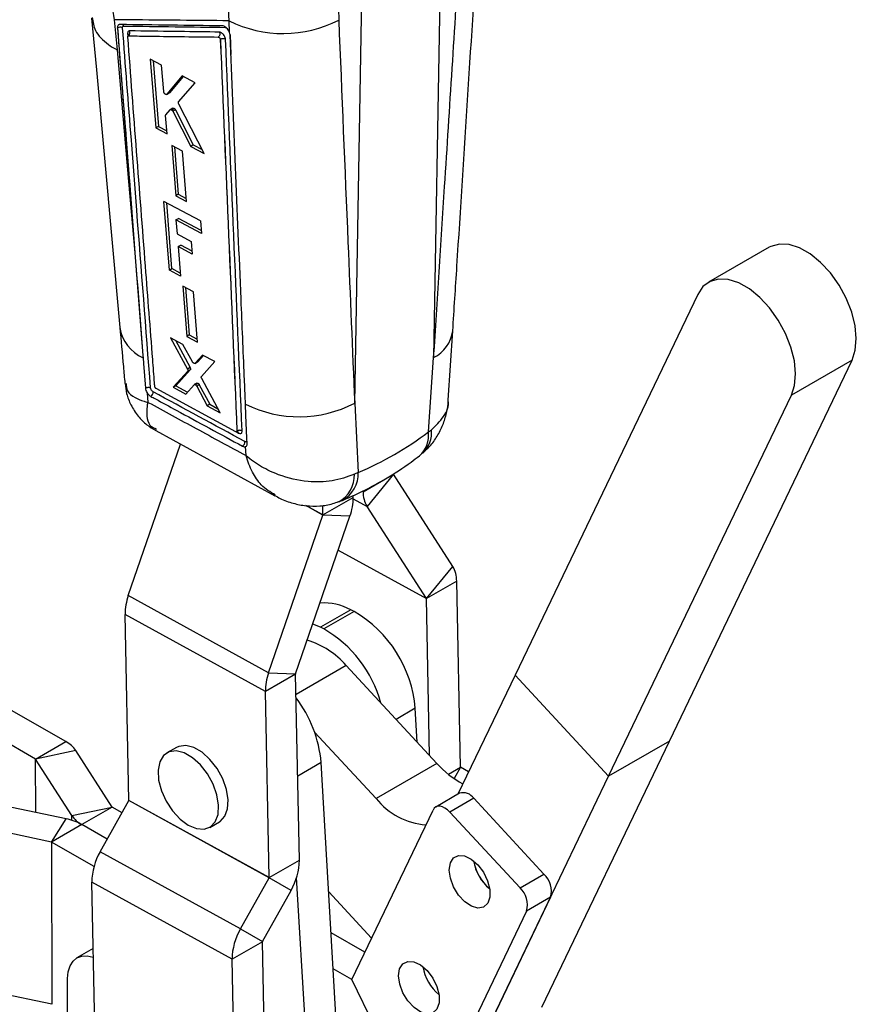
# Model space of a CAD drawing. Extents: x 65 to 748, y 47 to 563.
# Tile 24 of 25: x 625 to 748, y 303 to 449. Entities that reach past the tile are written whole.
import ezdxf

# ---------------------------------------------------------------- set-up
doc = ezdxf.new("R2010")
doc.units = 0
doc.header["$LTSCALE"] = 2
doc.layers.get('0').update_dxf_attribs({"linetype": 'CONTINUOUS'})

msp = doc.modelspace()

# ---------------------------------------------------------------- linework, layer by layer
at = {"color": 7, "linetype": 'CONTINUOUS'}
for p, q in [((686.919087, 461.276381), (685.821185, 398.585415)), ((674.144655, 391.844697), (675.242556, 454.535663)), ((655.573571, 448.381193), (655.290295, 453.280488)), ((671.702671, 452.827462), (671.78276, 448.4865)), ((638.587311, 448.535664), (639.016889, 444.082645)), ((655.641304, 446.633812), (655.573571, 448.381193)), ((639.066912, 447.303197), (639.075384, 447.308087)), ((654.280513, 445.617109), (654.288942, 445.621975)), ((654.288942, 445.621975), (654.289221, 445.62124)), ((655.641304, 446.633812), (655.632273, 446.658814)), ((645.597888, 441.822558), (643.924604, 442.702137)), ((643.924604, 442.702137), (644.731953, 432.537808)), ((644.34401, 442.48167), (645.11715, 432.760178)), ((645.907169, 437.900503), (645.597888, 441.822558)), ((648.641289, 440.220801), (646.364004, 437.50942)), ((648.778834, 440.148317), (646.749278, 437.731835)), ((650.560398, 439.209502), (648.641289, 440.220801)), ((648.121007, 436.375272), (650.560398, 439.209502)), ((646.364004, 437.50942), (646.333635, 437.490027)), ((646.336039, 437.485995), (646.721309, 437.708406)), ((646.749278, 437.731835), (646.364004, 437.50942)), ((646.749278, 437.731835), (646.718905, 437.712439)), ((646.220927, 434.488002), (646.864575, 435.213638)), ((647.275761, 435.456893), (646.890175, 435.234299)), ((647.512377, 435.392726), (647.12674, 435.170102)), ((647.654371, 435.211448), (647.268693, 434.988802)), ((647.654371, 435.21145), (650.290323, 430.020338)), ((651.882991, 428.746779), (648.139705, 436.071849)), ((646.399519, 431.654841), (646.18678, 434.353847)), ((647.268693, 434.988802), (649.903777, 429.797189)), ((645.11715, 432.760178), (644.731951, 432.537809)), ((644.731951, 432.537809), (646.399519, 431.654841)), ((645.117149, 432.760179), (646.364418, 432.100181)), ((647.101136, 429.955275), (647.685321, 422.521117)), ((648.699633, 429.107179), (647.101136, 429.955275)), ((647.522173, 429.731888), (648.071499, 422.744053)), ((650.290323, 430.020338), (649.903777, 429.797189)), ((649.903777, 429.797189), (651.882991, 428.746779)), ((650.290323, 430.020338), (651.582496, 429.334811)), ((649.279807, 421.670641), (648.699633, 429.107179)), ((648.071499, 422.744053), (647.685321, 422.521117)), ((647.685321, 422.521117), (649.279807, 421.670641)), ((648.071499, 422.744053), (649.244864, 422.118552)), ((651.336538, 418.79384), (645.941304, 421.674407)), ((646.745266, 411.509949), (645.941304, 421.674407)), ((647.130375, 411.732268), (646.362268, 421.449648)), ((647.727366, 418.930555), (648.113414, 419.153416)), ((647.727366, 418.930555), (647.888748, 416.874361)), ((651.480819, 416.923256), (647.727366, 418.930555)), ((651.446202, 417.372045), (648.113414, 419.153416)), ((651.336538, 418.79384), (651.480819, 416.923256)), ((647.888748, 416.874361), (649.988106, 415.750275)), ((648.036621, 414.990092), (648.422479, 415.212843)), ((648.036621, 414.990092), (648.378597, 410.631813)), ((650.13458, 413.865197), (648.036621, 414.990092)), ((650.099704, 414.314025), (648.422479, 415.212843)), ((649.988106, 415.750275), (650.13458, 413.865197)), ((735.433084, 414.897381), (726.452828, 409.713189)), ((641.651643, 414.07212), (642.834403, 398.886866)), ((646.745266, 411.509949), (647.130375, 411.732268)), ((648.378597, 410.631813), (646.745266, 411.509949)), ((648.343396, 411.080423), (647.130375, 411.732268)), ((648.728148, 409.156644), (649.311751, 401.722234)), ((650.315045, 408.30185), (648.728148, 409.156644)), ((649.148733, 408.930097), (649.696035, 401.944076)), ((650.894433, 400.864948), (650.315045, 408.30185)), ((724.86628, 407.93608), (697.851079, 351.618732)), ((649.696035, 401.944076), (649.311751, 401.722234)), ((649.696035, 401.944076), (650.859441, 401.314116)), ((687.98043, 392.30302), (688.644799, 402.520833)), ((648.75746, 400.538496), (646.930087, 401.529075)), ((646.930087, 401.529075), (649.440097, 396.874548)), ((647.641012, 401.143702), (649.823311, 397.095773)), ((650.167937, 397.957849), (648.75746, 400.538496)), ((649.311751, 401.722234), (650.894433, 400.864948)), ((642.834403, 398.886866), (642.859588, 398.563963)), ((651.669289, 398.959348), (650.554757, 397.746549)), ((651.789646, 398.894047), (650.938455, 397.968053)), ((653.462188, 397.986612), (651.669289, 398.959348)), ((650.532732, 397.729539), (650.91642, 397.951037)), ((650.938455, 397.968053), (650.554757, 397.746549)), ((650.938455, 397.968053), (650.915054, 397.953343)), ((651.497305, 395.792747), (653.462188, 397.986612)), ((685.036039, 387.589231), (685.821185, 398.585415)), ((720.67023, 341.881419), (747.685429, 398.19878)), ((747.685429, 398.19878), (738.705173, 393.014588)), ((649.463943, 396.553829), (647.320483, 394.207708)), ((649.847083, 396.775011), (647.702833, 394.428434)), ((649.823311, 397.095773), (649.440097, 396.874548)), ((649.847083, 396.775011), (649.463943, 396.553829)), ((649.176097, 393.195921), (650.404678, 394.570171)), ((650.811583, 394.810325), (650.428761, 394.589326)), ((651.016119, 394.768159), (650.633262, 394.54714)), ((651.177097, 394.578257), (650.794255, 394.357247)), ((651.177097, 394.578257), (652.728287, 391.68776)), ((654.268137, 390.418351), (651.523157, 395.470422)), ((643.463006, 393.38333), (643.586992, 391.970098)), ((644.593811, 394.29532), (644.591296, 394.316458)), ((656.560215, 387.620462), (644.802501, 393.992606)), ((647.702833, 394.428434), (647.320483, 394.207708)), ((647.320483, 394.207708), (649.176097, 393.195921)), ((647.702833, 394.428434), (649.433981, 393.484374)), ((650.794255, 394.357247), (652.345937, 391.467034)), ((711.689974, 336.697227), (738.705173, 393.014588)), ((652.728287, 391.68776), (652.345937, 391.467034)), ((652.728287, 391.68776), (653.936439, 391.028828)), ((674.144655, 391.844697), (674.666918, 381.603265)), ((652.345937, 391.467034), (654.268137, 390.418351)), ((644.737238, 387.791748), (662.324615, 378.165515)), ((656.7359, 387.724791), (656.737396, 387.725654)), ((656.737396, 387.725654), (656.737483, 387.725425)), ((685.036039, 387.589231), (685.487494, 387.900107)), ((640.677268, 363.394438), (648.39223, 385.791234)), ((658.078811, 384.096631), (658.027267, 385.42241)), ((631.444626, 341.811079), (557.476106, 384.225813)), ((626.966283, 339.225786), (552.997763, 381.640521)), ((674.666918, 381.603265), (674.10629, 381.329878)), ((675.391503, 378.74776), (679.869846, 381.333052)), ((679.871054, 381.328519), (675.966557, 376.590028)), ((688.651159, 367.713451), (679.871054, 381.328519)), ((669.447711, 375.316482), (673.926054, 377.901774)), ((673.926054, 377.901774), (673.920204, 378.191166)), ((669.447711, 375.316482), (669.418881, 376.74263)), ((684.746662, 362.974956), (675.966557, 376.590028)), ((661.413284, 351.98936), (669.446712, 375.310674)), ((665.417071, 351.81622), (673.450498, 375.137538)), ((673.450498, 375.137538), (669.446712, 375.310674)), ((684.746662, 362.974956), (688.651159, 367.713451)), ((689.226213, 365.555714), (684.74787, 362.970422)), ((689.78253, 338.036033), (689.226213, 365.555714)), ((661.413284, 351.98936), (640.677268, 363.394438)), ((685.217075, 339.759931), (684.74787, 362.970422)), ((673.576286, 361.296248), (669.097943, 358.710956)), ((674.046541, 361.062758), (669.568198, 358.477466)), ((674.046541, 361.062758), (673.576286, 361.296248)), ((660.93773, 349.22512), (640.201715, 360.630194)), ((640.75803, 333.110514), (640.201715, 360.630194)), ((669.097943, 358.710956), (667.961261, 359.202093)), ((669.568198, 358.477466), (669.097943, 358.710956)), ((686.290207, 338.60285), (672.880728, 353.061343)), ((665.416073, 351.810413), (660.93773, 349.22512)), ((661.413284, 351.98936), (665.417071, 351.81622)), ((665.972389, 324.290731), (665.416073, 351.810413)), ((697.851079, 351.618732), (689.417144, 334.03689)), ((711.689974, 336.697227), (697.851079, 351.618732)), ((661.494046, 321.705439), (660.93773, 349.22512)), ((683.397048, 341.722341), (683.10319, 346.743528)), ((677.309951, 333.418658), (668.211114, 343.229293)), ((626.966283, 339.225786), (631.444626, 341.811079)), ((647.788527, 340.959231), (646.374314, 340.142823)), ((701.796743, 302.536718), (720.67023, 341.881419)), ((720.67023, 341.881419), (711.689974, 336.697227)), ((632.910981, 340.496133), (626.969366, 339.223023)), ((632.331725, 330.873332), (626.969366, 339.223023)), ((638.273345, 332.146441), (632.910981, 340.496133)), ((672.38723, 284.19941), (669.196757, 338.715515)), ((686.290207, 338.60285), (677.309951, 333.418658)), ((690.997091, 337.330532), (689.785449, 338.02984)), ((692.816487, 297.352526), (711.689974, 336.697227)), ((631.507684, 330.397624), (616.977321, 333.454738)), ((689.665066, 334.18001), (686.129532, 332.13899)), ((691.748744, 333.434886), (688.21321, 331.393866)), ((691.748744, 333.434886), (702.127835, 322.243594)), ((632.331725, 330.873332), (638.273345, 332.146441)), ((638.276423, 332.143679), (633.79808, 329.558387)), ((636.518243, 325.526871), (640.755427, 333.101131)), ((639.747815, 331.29996), (638.276423, 332.143679)), ((661.491442, 321.696058), (640.755427, 333.101131)), ((661.494046, 321.705439), (640.75803, 333.110514)), ((673.725667, 306.665329), (685.732908, 331.694741)), ((688.21321, 331.393866), (698.592302, 320.202573)), ((629.314928, 326.974857), (614.784561, 330.031974)), ((629.314928, 326.974857), (631.507684, 330.397624)), ((633.79808, 329.558387), (629.319738, 326.973095)), ((637.565148, 327.39829), (633.79808, 329.558387)), ((652.723797, 329.144004), (654.13801, 329.960412)), ((629.314928, 326.974857), (629.38447, 302.982982)), ((629.319738, 326.973095), (629.38928, 302.98122)), ((635.608796, 323.366848), (629.319738, 326.973095)), ((657.254259, 314.121796), (636.518243, 325.526871)), ((661.494046, 321.705439), (665.972389, 324.290731)), ((657.254259, 314.121796), (661.491442, 321.696058)), ((664.732883, 319.825238), (661.491442, 321.696058)), ((667.908886, 281.614118), (665.561674, 321.721285)), ((698.592302, 320.202573), (702.127835, 322.243594)), ((656.014753, 309.656303), (635.278738, 321.061378)), ((636.192759, 275.846908), (635.278738, 321.061378)), ((660.4957, 312.250978), (664.732883, 319.825238)), ((670.315575, 319.59808), (676.652097, 312.765551)), ((703.107232, 318.814041), (690.161925, 291.829203)), ((703.107232, 318.814041), (699.571698, 316.773021)), ((699.571698, 316.773021), (686.626391, 289.788183)), ((657.254259, 314.121796), (660.4957, 312.250978)), ((675.663702, 310.705215), (670.668382, 313.569612)), ((660.493095, 312.241594), (656.014753, 309.656303)), ((661.407116, 267.027124), (660.493095, 312.241594)), ((635.477661, 311.220991), (633.08798, 309.841457)), ((656.928774, 264.441833), (656.014753, 309.656303)), ((673.727055, 306.662474), (670.980441, 308.237426)), ((629.38447, 302.982982), (614.854104, 306.040099)), ((631.707, 292.635784), (631.707, 306.789157)), ((682.212553, 289.207007), (673.725667, 306.665329))]:
    msp.add_line(p, q, dxfattribs=at)
at = {"color": 8, "linetype": 'CONTINUOUS'}
for p, q in [((640.580074, 446.470843), (640.610307, 446.080724)), ((655.711916, 446.292016), (655.834302, 443.382771)), ((656.664548, 387.602727), (656.976456, 387.433549)), ((673.926964, 377.71183), (675.966557, 376.590028)), ((669.446712, 375.310674), (666.914627, 376.703353)), ((669.447711, 375.316482), (666.932199, 376.700048)), ((671.726395, 370.132401), (684.74787, 362.970422)), ((671.727515, 370.135652), (684.746662, 362.974956)), ((672.880728, 353.061343), (665.477184, 348.787368)), ((683.10319, 346.743528), (680.261575, 345.103098)), ((626.989113, 331.34831), (626.966283, 339.225786)), ((626.992188, 331.347663), (626.969366, 339.223023)), ((669.196757, 338.715515), (665.721347, 336.709203)), ((687.99308, 337.003005), (689.78253, 338.036033)), ((689.785449, 338.02984), (688.851459, 336.360269)), ((632.33372, 330.184109), (632.331725, 330.873332))]:
    msp.add_line(p, q, dxfattribs=at)
at = {"color": 7, "linetype": 'CONTINUOUS', "flags": 128}
for points in [[(635.257734, 448.784838), (635.953225, 441.144715), (639.416735, 403.044557)], [(639.066912, 447.303197), (641.13716, 420.686347), (641.651643, 414.07212)], [(639.016889, 444.082645), (640.727449, 424.611384), (641.651643, 414.07212)], [(747.685429, 398.19878), (748.15831, 399.66281), (748.308114, 401.388933), (748.12828, 403.301718), (747.62669, 405.317526), (746.825247, 407.348292), (745.758988, 409.305247), (744.47451, 411.102875), (743.027949, 412.662598), (741.482533, 413.91625), (739.905799, 414.809039), (738.366659, 415.301963), (736.932381, 415.373466), (735.66565, 415.020407), (735.433084, 414.897381)], [(738.705173, 393.014588), (739.178053, 394.478619), (739.327857, 396.204742), (739.148024, 398.117526), (738.646434, 400.133334), (737.844991, 402.164101), (736.778732, 404.121055), (735.494254, 405.918683), (734.047693, 407.478407), (732.502277, 408.732058), (730.925542, 409.624848), (729.386403, 410.117771), (727.952124, 410.189274), (726.685394, 409.836215), (725.641575, 409.074055), (724.86628, 407.93608)], [(642.859588, 398.563963), (642.925848, 397.714502), (643.209722, 394.076887)], [(658.248281, 385.882055), (658.214299, 386.686526), (658.070973, 390.081426), (658.002928, 391.694257)], [(654.13801, 329.960412), (654.244815, 330.026362), (654.949987, 330.772884), (655.359481, 331.867014), (655.442929, 333.227607), (655.194141, 334.753751), (654.631568, 336.332263), (653.796934, 337.846069), (652.75214, 339.182899), (651.574675, 340.243604), (650.351863, 340.949519), (649.174396, 341.248286), (648.129604, 341.11775), (647.788527, 340.959231)], [(649.549055, 329.458377), (650.760478, 328.951315), (651.882053, 328.866408), (652.830602, 329.209955), (653.535774, 329.956476), (653.945268, 331.050606), (654.028716, 332.411199), (653.779928, 333.937343), (653.217355, 335.515855), (652.382721, 337.029662), (651.337927, 338.366491), (650.160462, 339.427197), (648.93765, 340.133111), (647.760183, 340.431879), (646.715391, 340.301342), (645.880757, 339.751183), (645.318184, 338.822204), (645.069395, 337.583305), (645.152842, 336.126366), (645.562337, 334.559443), (646.267508, 332.998748), (647.216057, 331.56003), (648.337633, 330.349994), (649.549055, 329.458377)], [(688.21321, 331.393866), (687.861314, 331.727694), (687.494101, 331.988574), (687.125684, 332.166486), (686.77022, 332.254588), (686.44137, 332.249495), (686.151771, 332.151407), (685.912553, 331.964091), (685.732908, 331.694741)], [(692.352247, 323.608405), (693.185878, 322.503775), (693.799055, 321.247615), (694.125331, 319.976052), (694.129349, 318.826878), (693.810673, 317.924621), (693.203836, 317.367061), (692.3746, 317.214617), (691.412825, 317.483803), (690.422734, 318.145453), (689.511618, 319.127866), (688.778211, 320.324584), (688.301989, 321.605924), (688.134559, 322.833029), (688.294064, 323.872923), (688.763219, 324.612926), (689.491183, 324.972838), (690.39907, 324.913659), (691.388499, 324.441805), (692.352247, 323.608405)], [(631.707, 306.789157), (631.797577, 307.798863), (632.065834, 308.665184), (632.501457, 309.354832), (633.087709, 309.841301), (633.80206, 310.105897), (634.617057, 310.138452), (635.501379, 309.937717), (635.503619, 309.936937)], [(684.847721, 307.965023), (685.681352, 306.860391), (686.294529, 305.604231), (686.620806, 304.332666), (686.624823, 303.183492), (686.306147, 302.281239), (685.69931, 301.723679), (684.870075, 301.571231), (683.908299, 301.840419), (682.918208, 302.50207), (682.007091, 303.484484), (681.273685, 304.6812), (680.797463, 305.962538), (680.630033, 307.189645), (680.789538, 308.229541), (681.258692, 308.969542), (681.986657, 309.329455), (682.894545, 309.270277), (683.883974, 308.79842), (684.847721, 307.965023)]]:
    msp.add_lwpolyline(points, dxfattribs=at)
at = {"color": 7, "linetype": 'CONTINUOUS'}
for centre, radius, start, end in [((663.574967, 464.318363), 17.832996, 243.34066009, 297.40380658), ((639.493559, 446.622582), 0.802986, 65.23342449, 121.38420883), ((639.554618, 447.425288), 0.484189, 20.87462887, 55.17278347), ((640.301802, 446.626756), 0.623827, 309.51315809, 23.70758634), ((643.529984, 393.515929), 0.821521, 305.619793, 1.03709993), ((665.925455, 407.685476), 17.846162, 243.64481057, 297.42314374), ((656.705562, 387.433698), 0.270895, 359.97025888, 57.41869829), ((657.108648, 386.150994), 0.813655, 305.09017707, 1.11400642), ((679.878585, 381.332954), 0.008739, 179.35265622, 210.49331022), ((679.524501, 378.693744), 4.133351, 179.2512174, 210.59467201), ((665.822835, 377.872816), 8.10327, 340.27218275, 0.20475519), ((669.430599, 375.316436), 0.017112, 340.32222073, 0.15344482), ((685.093188, 365.609727), 4.133378, 359.25126763, 30.59457719), ((648.305094, 360.659138), 8.103431, 160.27242102, 180.20465682), ((684.739174, 362.970533), 0.008697, 359.26481249, 30.56601228), ((669.641966, 354.180376), 8.131083, 61.06207778, 94.35699905), ((664.813486, 345.199325), 18.354777, 4.82604746, 59.79914819), ((660.557166, 342.790583), 18.090799, 15.16073768, 60.12560421), ((663.776902, 345.348545), 11.93176, 40.27140186, 73.66219782), ((669.041035, 349.25407), 8.103357, 160.27230197, 180.20468947), ((665.433125, 351.810472), 0.017052, 160.30053419, 180.19953757), ((650.482805, 336.969307), 18.795245, 5.33086044, 37.03083243), ((629.459906, 338.122754), 4.188419, 34.51714419, 61.71491406), ((626.96209, 339.218008), 0.008837, 34.57809104, 61.67094175), ((696.64164, 347.849744), 13.880101, 221.77428992, 242.14497599), ((689.789486, 338.035527), 0.006975, 175.84628013, 234.63016931), ((685.449691, 339.858365), 10.379075, 218.34907255, 265.76752186), ((690.205025, 332.40398), 1.856296, 33.73526223, 106.9106221), ((638.280586, 332.151416), 0.008786, 214.49342713, 241.71912682), ((640.738981, 333.110747), 0.019051, 329.68530139, 359.30088773), ((635.782832, 333.246748), 4.188466, 214.51730115, 241.7147606), ((629.968785, 322.65272), 7.896312, 60.9909776, 78.76180168), ((629.3117, 326.958599), 0.016575, 60.99249829, 78.77086929), ((644.349666, 320.948297), 9.071633, 149.68767418, 179.28576877), ((656.901457, 324.403815), 9.071637, 329.68766338, 359.28574986), ((698.409894, 325.295634), 6.77495, 189.35111085, 230.64352684), ((698.509219, 325.352973), 6.88239, 189.68776005, 230.30687764), ((661.474995, 321.705675), 0.019052, 329.68376364, 359.29026713), ((699.72945, 319.704052), 3.493068, 345.23866518, 46.63742596), ((696.193917, 317.663032), 3.493068, 345.23866518, 46.63742596), ((665.085672, 309.543224), 9.071624, 149.68765828, 179.28578467), ((660.512182, 312.241349), 0.019089, 149.70749129, 179.26456116), ((690.905367, 309.652249), 6.774948, 189.35110436, 230.64352725), ((691.00469, 309.709587), 6.882387, 189.68775024, 230.30688137)]:
    msp.add_arc(centre, radius, start, end, dxfattribs=at)
at = {"color": 8, "linetype": 'CONTINUOUS'}
for centre, radius, start, end in [((645.328131, 404.022401), 5.99068, 189.40957752, 245.66544699), ((683.523317, 403.218125), 5.171287, 296.38184758, 352.25116478), ((681.061279, 387.065415), 4.009127, 311.30526085, 7.50749853), ((681.396672, 387.462746), 4.114135, 313.31476104, 6.10246669), ((670.234095, 381.396474), 4.437643, 297.97602515, 2.67090833), ((669.700042, 381.157527), 4.409617, 298.18828434, 2.23998113)]:
    msp.add_arc(centre, radius, start, end, dxfattribs=at)
at = {"color": 7, "linetype": 'CONTINUOUS'}
msp.add_ellipse((614.240124, 490.975612), major_axis=(-67.720814, 105.534951), ratio=0.6164114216, start_param=3.0351583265, end_param=3.1901072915, dxfattribs=at)
for points, knots in [([(635.825265, 468.594412), (636.264684, 465.114654), (637.151879, 458.088965), (638.105839, 451.740031), (638.587311, 448.535664)], [0, 0, 0, 0, 0.495290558, 1, 1, 1, 1]), ([(688.646798, 402.519648), (688.852393, 405.711902), (690.145927, 425.796386), (691.427255, 445.873228), (692.504927, 462.759031)], [0, 0, 0, 0, 0.158941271, 1, 1, 1, 1]), ([(685.821185, 398.585415), (686.363436, 407.018467), (687.654635, 427.099139), (688.936503, 447.174083), (689.68004, 458.81838)], [0, 0, 0, 0, 0.4199586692, 1, 1, 1, 1]), ([(635.357274, 448.876934), (635.449525, 448.216024), (635.655812, 446.738125), (637.200293, 445.18065), (638.511926, 444.347786), (638.968499, 444.108053), (639.016889, 444.082645)], [0, 0, 0, 0, 0.3556671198, 0.7953284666, 0.978307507, 1, 1, 1, 1]), ([(655.573571, 448.381193), (653.166762, 448.403356), (648.272022, 448.448431), (642.611133, 448.49998), (639.357049, 448.528837), (638.587311, 448.535664)], [0, 0, 0, 0, 0.4248118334, 0.8639419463, 1, 1, 1, 1]), ([(671.78276, 448.4865), (672.236365, 437.533298), (673.018387, 418.649814), (673.811556, 399.772422), (674.144655, 391.844697)], [0, 0, 0, 0, 0.5800413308, 1, 1, 1, 1]), ([(639.439805, 447.821035), (639.370843, 447.811862), (639.232922, 447.793515), (639.103668, 447.638841), (639.059922, 447.45916), (639.065441, 447.336038), (639.066912, 447.303197)], [0, 0, 0, 0, 0.29719484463, 0.59437567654, 0.89180319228, 1, 1, 1, 1]), ([(639.075384, 447.308087), (639.506178, 441.759137), (640.7594, 425.616675), (642.012231, 409.477935), (642.834403, 398.886866)], [0, 0, 0, 0, 0.3437487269, 1, 1, 1, 1]), ([(654.594535, 447.62505), (652.067699, 447.657067), (647.014027, 447.721103), (641.964546, 447.787725), (639.439805, 447.821035)], [0, 0, 0, 0, 0.4999998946, 1, 1, 1, 1]), ([(639.829948, 447.351712), (639.82925, 447.36723), (639.826619, 447.425705), (639.847382, 447.511151), (639.908836, 447.584671), (639.974332, 447.593438), (640.007028, 447.597815)], [0, 0, 0, 0, 0.1075973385, 0.4054304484, 0.7031946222, 1, 1, 1, 1]), ([(643.970479, 394.115472), (643.290148, 402.861807), (642.341538, 415.057135), (640.96143, 432.803137), (640.261536, 441.802355), (639.829948, 447.351712)], [0, 0, 0, 0, 0.4929377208, 0.6873207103, 1, 1, 1, 1]), ([(640.007026, 447.597816), (642.531541, 447.563801), (647.580138, 447.495775), (652.63296, 447.430515), (655.159153, 447.397888)], [0, 0, 0, 0, 0.5000429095, 1, 1, 1, 1]), ([(640.872984, 446.877577), (640.818731, 446.870225), (640.710229, 446.855523), (640.6087, 446.733284), (640.574709, 446.592101), (640.578964, 446.495919), (640.580074, 446.470843)], [0, 0, 0, 0, 0.2982251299, 0.5964354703, 0.8947841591, 1, 1, 1, 1]), ([(654.166671, 446.700259), (653.939054, 446.703222), (651.722469, 446.732082), (647.290058, 446.790419), (643.087875, 446.847494), (640.872984, 446.877577)], [0, 0, 0, 0, 0.0513419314, 0.4999801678, 1, 1, 1, 1]), ([(655.632273, 446.658814), (655.599509, 446.736092), (655.523069, 446.916386), (655.336228, 447.185701), (655.095873, 447.422957), (654.83323, 447.589353), (654.675024, 447.613024), (654.594533, 447.625067)], [0, 0, 0, 0, 0.1568757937, 0.3660041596, 0.5750054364, 0.7837757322, 1, 1, 1, 1]), ([(640.747081, 446.249632), (640.738606, 446.291947), (640.721416, 446.377769), (640.627622, 446.439532), (640.580074, 446.470843)], [0, 0, 0, 0, 0.49305662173, 1, 1, 1, 1]), ([(640.600833, 446.009623), (640.601065, 446.031764), (640.601546, 446.077644), (640.62973, 446.124691), (640.666124, 446.144049), (640.691788, 446.145181), (640.698715, 446.145487)], [0, 0, 0, 0, 0.2851034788, 0.5907804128, 0.8895503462, 1, 1, 1, 1]), ([(644.591296, 394.316458), (644.577145, 394.499835), (644.474427, 395.830966), (644.017412, 401.753199), (642.701921, 418.799285), (641.474082, 434.700529), (640.600833, 446.009623)], [0, 0, 0, 0, 0.0106437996, 0.0772634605, 0.3437422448, 1, 1, 1, 1]), ([(640.747395, 446.272011), (640.747411, 446.272164), (640.747535, 446.273353), (640.74213, 446.24591), (640.708692, 446.177006), (640.658975, 446.14969), (640.63831, 446.138336)], [0, 0, 0, 0, 0.0443369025, 0.3440377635, 0.7273473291, 1, 1, 1, 1]), ([(640.698715, 446.145487), (640.899164, 446.142763), (642.008953, 446.127682), (646.436541, 446.067849), (650.666646, 446.012601), (653.986633, 445.96924)], [0, 0, 0, 0, 0.0452790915, 0.2506896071, 1, 1, 1, 1]), ([(654.166671, 446.700259), (654.172684, 446.684104), (654.190002, 446.63758), (654.213903, 446.529093), (654.21672, 446.371031), (654.171446, 446.195231), (654.090787, 446.054384), (654.018674, 445.995433), (653.986633, 445.96924)], [0, 0, 0, 0, 0.0637676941, 0.1836412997, 0.3985034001, 0.6133449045, 0.8282022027, 1, 1, 1, 1]), ([(653.986633, 445.96924), (654.005212, 445.966407), (654.045183, 445.960311), (654.112761, 445.919178), (654.177603, 445.856427), (654.23277, 445.778781), (654.2544, 445.723582), (654.265293, 445.695782)], [0, 0, 0, 0, 0.1822476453, 0.3920819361, 0.5935226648, 0.7952823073, 1, 1, 1, 1]), ([(655.044743, 445.64779), (655.036265, 445.716798), (655.01852, 445.861241), (654.916506, 446.102239), (654.764337, 446.334132), (654.576809, 446.525532), (654.365294, 446.666884), (654.235094, 446.688761), (654.166671, 446.700259)], [0, 0, 0, 0, 0.15225980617, 0.31870275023, 0.48314199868, 0.64946770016, 0.81578605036, 1, 1, 1, 1]), ([(654.265293, 445.695782), (654.266667, 445.692703), (654.278072, 445.667137), (654.283852, 445.643112), (654.288936, 445.621979)], [0, 0, 0, 0, 0.12039916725, 1, 1, 1, 1]), ([(654.265293, 445.695782), (654.265734, 445.694391), (654.274369, 445.667166), (654.277518, 445.641484), (654.280507, 445.617113)], [0, 0, 0, 0, 0.0510585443, 1, 1, 1, 1]), ([(654.280513, 445.617109), (654.688096, 435.966005), (655.503264, 416.663798), (656.325021, 397.371126), (656.7359, 387.724791)], [0, 0, 0, 0, 0.5000000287, 1, 1, 1, 1]), ([(655.044743, 445.64779), (654.988754, 445.67254), (654.876776, 445.72204), (654.664857, 445.73741), (654.45388, 445.707236), (654.344107, 445.649905), (654.289221, 445.62124)], [0, 0, 0, 0, 0.24999879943, 0.49999899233, 0.74999962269, 1, 1, 1, 1]), ([(654.289221, 445.62124), (654.696038, 435.961215), (655.508962, 416.658024), (656.328156, 397.364161), (656.737395, 387.725654)], [0, 0, 0, 0, 0.5004366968, 1, 1, 1, 1]), ([(657.500331, 387.746413), (657.089794, 397.385895), (656.268, 416.681783), (655.452734, 435.98681), (655.044743, 445.64779)], [0, 0, 0, 0, 0.4995614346, 1, 1, 1, 1]), ([(655.712562, 446.288866), (655.69833, 446.399882), (655.683876, 446.51263), (655.641948, 446.631979), (655.641304, 446.633812)], [0, 0, 0, 0, 0.9846400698, 1, 1, 1, 1]), ([(658.002928, 391.694257), (657.992529, 391.940804), (657.934398, 393.319037), (657.716252, 398.493493), (656.960689, 416.441372), (656.25722, 433.264103), (655.71257, 446.288862)], [0, 0, 0, 0, 0.0135520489, 0.0757580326, 0.2844189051, 1, 1, 1, 1]), ([(646.115256, 437.538252), (646.088332, 437.5621), (646.034484, 437.609795), (645.968563, 437.706335), (645.921791, 437.807767), (645.911965, 437.870087), (645.907169, 437.900503)], [0, 0, 0, 0, 0.25263599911, 0.50525552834, 0.75853194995, 1, 1, 1, 1]), ([(646.311113, 437.47563), (646.288362, 437.473114), (646.242918, 437.468088), (646.172095, 437.497312), (646.130041, 437.527603), (646.115256, 437.538252)], [0, 0, 0, 0, 0.3939574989, 0.7869380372, 1, 1, 1, 1]), ([(646.892602, 435.230124), (646.901018, 435.236107), (646.926732, 435.254389), (646.99037, 435.248572), (647.063428, 435.219174), (647.108811, 435.183999), (647.12674, 435.170102)], [0, 0, 0, 0, 0.1551756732, 0.4741027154, 0.7922379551, 1, 1, 1, 1]), ([(647.278188, 435.452717), (647.286604, 435.458702), (647.312319, 435.476987), (647.375973, 435.47118), (647.449042, 435.441787), (647.49444, 435.40662), (647.512377, 435.392726)], [0, 0, 0, 0, 0.1551697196, 0.4740886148, 0.7922164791, 1, 1, 1, 1]), ([(647.512377, 435.392726), (647.539193, 435.367429), (647.594308, 435.315439), (647.633995, 435.246728), (647.654371, 435.211448)], [0, 0, 0, 0, 0.4865567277, 1, 1, 1, 1]), ([(648.139705, 436.071849), (648.12472, 436.105795), (648.094752, 436.173686), (648.082784, 436.269524), (648.094275, 436.337189), (648.113981, 436.365262), (648.121007, 436.375272)], [0, 0, 0, 0, 0.2812428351, 0.5624760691, 0.8439933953, 1, 1, 1, 1]), ([(646.18678, 434.353847), (646.186771, 434.383143), (646.186756, 434.437838), (646.210091, 434.472095), (646.220927, 434.488002)], [0, 0, 0, 0, 0.5356347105, 1, 1, 1, 1]), ([(647.12674, 435.170102), (647.15355, 435.144803), (647.208651, 435.092805), (647.248324, 435.024085), (647.268694, 434.988801)], [0, 0, 0, 0, 0.48654915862, 1, 1, 1, 1]), ([(639.4184, 403.045052), (639.593151, 401.116072), (639.843561, 398.351927), (640.098321, 395.585085), (640.175295, 394.749106)], [0, 0, 0, 0, 0.6978579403, 1, 1, 1, 1]), ([(650.342472, 397.761043), (650.314984, 397.78234), (650.260011, 397.82493), (650.202036, 397.899302), (650.175337, 397.945142), (650.167937, 397.957849)], [0, 0, 0, 0, 0.419571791, 0.83910924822, 1, 1, 1, 1]), ([(650.554757, 397.746549), (650.542132, 397.736815), (650.512687, 397.714112), (650.446526, 397.711966), (650.384621, 397.734592), (650.349697, 397.756509), (650.342472, 397.761043)], [0, 0, 0, 0, 0.2493041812, 0.5814183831, 0.9134101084, 1, 1, 1, 1]), ([(649.440097, 396.874548), (649.456028, 396.840535), (649.487891, 396.77251), (649.503757, 396.67481), (649.495408, 396.598883), (649.473407, 396.56738), (649.463943, 396.553829)], [0, 0, 0, 0, 0.2662656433, 0.5325125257, 0.7989095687, 1, 1, 1, 1]), ([(649.823311, 397.095773), (649.839239, 397.061757), (649.871092, 396.993727), (649.886934, 396.896015), (649.878568, 396.820073), (649.856553, 396.788565), (649.847083, 396.775011)], [0, 0, 0, 0, 0.2662660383, 0.5325119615, 0.7989069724, 1, 1, 1, 1]), ([(640.194193, 394.752099), (640.254847, 394.25386), (640.387393, 393.165078), (641.036584, 391.51303), (642.050435, 389.944947), (643.322063, 388.658618), (644.289287, 388.073866), (644.738843, 387.80208)], [0, 0, 0, 0, 0.1736378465, 0.3794442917, 0.6089236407, 0.8182317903, 1, 1, 1, 1]), ([(650.431189, 394.585085), (650.440201, 394.591299), (650.466615, 394.609511), (650.531067, 394.602384), (650.592562, 394.575571), (650.626661, 394.551751), (650.633262, 394.54714)], [0, 0, 0, 0, 0.1880051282, 0.5510471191, 0.9131018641, 1, 1, 1, 1]), ([(650.633262, 394.54714), (650.660361, 394.524295), (650.71456, 394.478605), (650.766574, 394.406607), (650.789735, 394.365308), (650.794255, 394.357247)], [0, 0, 0, 0, 0.4459395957, 0.89186374, 1, 1, 1, 1]), ([(650.814012, 394.806084), (650.823027, 394.8123), (650.849452, 394.830518), (650.913917, 394.823398), (650.975418, 394.796589), (651.009519, 394.77277), (651.016119, 394.768159)], [0, 0, 0, 0, 0.1880038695, 0.5510455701, 0.9131015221, 1, 1, 1, 1]), ([(651.016119, 394.768159), (651.043219, 394.745313), (651.097418, 394.699624), (651.149425, 394.627622), (651.172579, 394.586318), (651.177097, 394.578257)], [0, 0, 0, 0, 0.44594887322, 0.89187086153, 1, 1, 1, 1]), ([(651.523155, 395.470423), (651.50706, 395.504341), (651.474869, 395.572174), (651.458293, 395.670034), (651.465942, 395.746781), (651.487806, 395.778825), (651.497305, 395.792747)], [0, 0, 0, 0, 0.2653074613, 0.5305981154, 0.7960660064, 1, 1, 1, 1]), ([(643.209722, 394.076887), (643.256297, 394.102279), (643.350097, 394.153417), (643.529515, 394.191844), (643.714755, 394.194862), (643.867224, 394.164928), (643.942388, 394.128926), (643.970479, 394.115472)], [0, 0, 0, 0, 0.2129083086, 0.428792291, 0.6446801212, 0.8672073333, 1, 1, 1, 1]), ([(643.209722, 394.076887), (643.229135, 393.961837), (643.265074, 393.748849), (643.385612, 393.505556), (643.455238, 393.395598), (643.463006, 393.38333)], [0, 0, 0, 0, 0.5106838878, 0.9454073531, 1, 1, 1, 1]), ([(643.463006, 393.38333), (643.514416, 393.31048), (643.632752, 393.142795), (643.82693, 392.959177), (643.95895, 392.878397), (644.008441, 392.848114)], [0, 0, 0, 0, 0.3244133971, 0.7467375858, 1, 1, 1, 1]), ([(644.351376, 393.53081), (644.312023, 393.556507), (644.232521, 393.60842), (644.122096, 393.733809), (644.034876, 393.877429), (643.984407, 394.010628), (643.974428, 394.085743), (643.970479, 394.115472)], [0, 0, 0, 0, 0.2128620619, 0.4300260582, 0.644685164, 0.8593749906, 1, 1, 1, 1]), ([(657.92215, 386.166805), (653.399556, 388.623794), (648.87621, 391.081192), (644.35213, 393.530394), (644.351377, 393.530802)], [0, 0, 0, 0, 0.9998336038, 1, 1, 1, 1]), ([(644.802501, 393.992606), (644.780385, 394.007097), (644.736152, 394.036079), (644.674862, 394.105863), (644.626542, 394.185486), (644.602024, 394.251079), (644.595528, 394.286073), (644.593811, 394.29532)], [0, 0, 0, 0, 0.2297725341, 0.4595456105, 0.6889867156, 0.9178171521, 1, 1, 1, 1]), ([(643.586992, 391.970098), (645.968331, 390.677387), (650.799589, 388.054737), (655.62955, 385.428427), (658.078811, 384.096631)], [0, 0, 0, 0, 0.49290233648, 1, 1, 1, 1]), ([(644.008441, 392.848114), (644.236858, 392.724293), (645.488709, 392.045682), (650.012021, 389.59294), (654.30575, 387.261295), (657.57639, 385.485222)], [0, 0, 0, 0, 0.05049454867, 0.27673808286, 1, 1, 1, 1]), ([(684.191908, 384.497747), (684.554713, 384.814682), (685.379713, 385.535378), (686.380275, 386.951495), (687.22349, 388.606744), (687.743092, 390.393545), (687.98543, 391.635071), (687.981866, 392.279118), (687.981744, 392.301056)], [0, 0, 0, 0, 0.1613286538, 0.3668526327, 0.5783163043, 0.7832628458, 0.9926173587, 1, 1, 1, 1]), ([(656.7359, 387.724791), (656.73474, 387.702122), (656.732419, 387.656785), (656.701676, 387.612643), (656.654543, 387.593293), (656.603975, 387.599523), (656.571324, 387.615146), (656.560214, 387.620461)], [0, 0, 0, 0, 0.2211218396, 0.4422434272, 0.6636572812, 0.885559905, 1, 1, 1, 1]), ([(656.708947, 387.609886), (656.73521, 387.626678), (656.791499, 387.662668), (656.862086, 387.655267), (656.865682, 387.654301), (656.866851, 387.653987)], [0, 0, 0, 0, 0.3712153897, 0.7955946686, 1, 1, 1, 1]), ([(657.500331, 387.746413), (657.444409, 387.772239), (657.332565, 387.82389), (657.118353, 387.841379), (656.904387, 387.812079), (656.793117, 387.75431), (656.737483, 387.725425)], [0, 0, 0, 0, 0.250000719, 0.4999998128, 0.7500005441, 1, 1, 1, 1]), ([(656.976455, 387.433565), (657.040677, 387.40607), (657.169116, 387.351082), (657.332428, 387.371208), (657.449053, 387.467152), (657.499465, 387.605996), (657.500112, 387.710918), (657.500331, 387.746413)], [0, 0, 0, 0, 0.2216119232, 0.4432040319, 0.6648564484, 0.8866192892, 1, 1, 1, 1]), ([(658.027267, 385.42241), (658.040989, 385.428972), (658.111775, 385.462825), (658.209313, 385.576754), (658.250522, 385.749654), (658.248651, 385.860538), (658.248288, 385.882051)], [0, 0, 0, 0, 0.0968360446, 0.4995133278, 0.9028994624, 1, 1, 1, 1]), ([(657.57639, 385.485222), (657.658277, 385.449641), (657.822846, 385.378135), (657.964598, 385.396352), (658.02569, 385.421754), (658.027267, 385.42241)], [0, 0, 0, 0, 0.4910513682, 0.9868656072, 1, 1, 1, 1]), ([(674.10629, 381.329878), (673.035313, 380.948099), (670.924469, 380.195631), (666.972245, 380.145191), (663.350879, 380.964848), (660.291809, 382.409565), (658.779276, 383.485759), (658.084903, 384.091319), (658.078811, 384.096631)], [0, 0, 0, 0, 0.21251784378, 0.41886236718, 0.670841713, 0.8305237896, 0.99851315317, 1, 1, 1, 1]), ([(672.314409, 377.476823), (673.117564, 377.824059), (675.307618, 378.770906), (678.736869, 380.617636), (681.694321, 382.538217), (683.304206, 383.750103), (683.708999, 384.054823)], [0, 0, 0, 0, 0.19880448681, 0.54210205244, 0.8848649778, 1, 1, 1, 1]), ([(662.344082, 378.203613), (662.596353, 378.053422), (663.439153, 377.551656), (665.006022, 377.019476), (666.983728, 376.624868), (668.966469, 376.620022), (670.58977, 376.845374), (671.483695, 377.200791), (671.770476, 377.314812)], [0, 0, 0, 0, 0.0898348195, 0.3001245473, 0.5031964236, 0.7060230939, 0.9056890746, 1, 1, 1, 1]), ([(671.56947, 377.195838), (671.768555, 377.259942), (672.024454, 377.342339), (672.262157, 377.46476), (672.31493, 377.491939)], [0, 0, 0, 0, 0.7779857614, 1, 1, 1, 1])]:
    msp.add_open_spline(points, degree=3, knots=knots, dxfattribs=at)
at = {"color": 8, "linetype": 'CONTINUOUS'}
for points, knots in [([(639.278525, 447.788442), (639.27568, 447.787748), (639.207062, 447.771008), (639.126511, 447.643678), (639.07305, 447.46723), (639.074893, 447.341481), (639.075382, 447.308102)], [0, 0, 0, 0, 0.01797697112, 0.43369621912, 0.84968306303, 1, 1, 1, 1]), ([(640.362286, 394.770653), (640.376834, 394.380391), (640.40803, 393.543495), (641.515762, 392.701289), (642.663612, 392.207011), (643.378734, 392.018112), (643.581184, 391.971437), (643.586992, 391.970098)], [0, 0, 0, 0, 0.2963335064, 0.6354704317, 0.9004312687, 0.9971435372, 1, 1, 1, 1]), ([(644.833441, 387.959258), (644.490991, 388.119461), (643.749084, 388.466535), (643.427528, 389.796003), (643.43466, 391.034829), (643.547712, 391.761236), (643.585897, 391.964273), (643.586992, 391.970098)], [0, 0, 0, 0, 0.2923732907, 0.6334178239, 0.8998698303, 0.9971273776, 1, 1, 1, 1]), ([(685.487494, 387.900107), (686.127983, 388.526417), (687.390355, 389.760843), (688.133678, 391.400318), (687.977062, 392.285583), (687.974013, 392.302818)], [0, 0, 0, 0, 0.5024546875, 0.9903138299, 1, 1, 1, 1]), ([(656.737483, 387.725425), (656.738698, 387.714517), (656.742309, 387.682123), (656.733946, 387.641121), (656.711979, 387.626606), (656.702237, 387.620168)], [0, 0, 0, 0, 0.2202737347, 0.6541727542, 1, 1, 1, 1]), ([(658.231656, 386.275629), (658.223891, 386.245713), (658.20693, 386.180362), (658.136277, 386.12874), (658.038358, 386.116549), (657.960801, 386.150096), (657.92215, 386.166813)], [0, 0, 0, 0, 0.2200070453, 0.4805913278, 0.7411519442, 1, 1, 1, 1]), ([(662.393316, 378.293627), (661.670725, 378.71998), (660.344116, 379.502724), (658.958247, 381.640614), (658.321972, 383.218059), (658.080926, 384.08899), (658.078811, 384.096631)], [0, 0, 0, 0, 0.3672301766, 0.6742005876, 0.9971416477, 1, 1, 1, 1])]:
    msp.add_open_spline(points, degree=3, knots=knots, dxfattribs=at)

doc.saveas('drawing.dxf')
